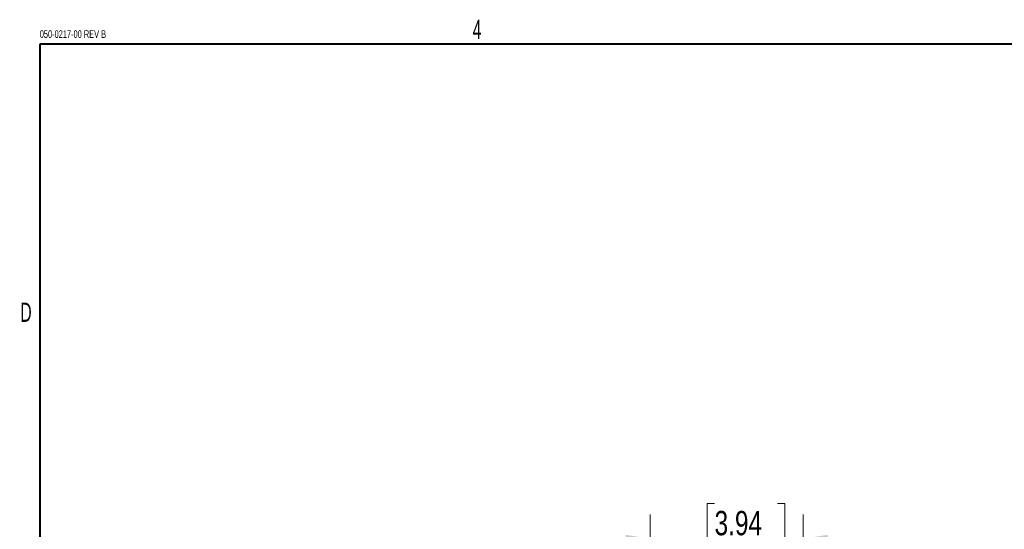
# Model space of a CAD drawing. Header units: millimetres. Extents: x 9 to 550, y 15 to 417.
# Tile 23 of 39: x 10 to 139, y 349 to 416. Entities that reach past the tile are written whole.
import ezdxf

# ---------------------------------------------------------------- set-up
doc = ezdxf.new("R2010")
doc.units = ezdxf.units.MM
doc.styles.add('SLDTEXTSTYLE0', font='TXT', dxfattribs={"width": 0.75})
doc.styles.add('SLDTEXTSTYLE1', font='TXT', dxfattribs={"width": 0.605})
doc.dimstyles.new('SLDDIMSTYLE3', dxfattribs={"dimtxt": 3.175, "dimasz": 3.175, "dimexe": 0, "dimexo": 0.0625, "dimgap": 0.79375, "dimtad": 0, "dimtih": 1, "dimtoh": 1, "dimdec": 1, "dimlfac": 5, "dimrnd": 1e-09, "dimzin": 4, "dimdsep": 46, "dimtxsty": 'SLDTEXTSTYLE0', "dimsah": 1, "dimcen": 0.09, "dimadec": 0, "dimazin": 1, "dimtfac": 1, "dimtdec": 1, "dimtmove": 0, "dimatfit": 0, "dimfxl": 1, "dimfrac": 2, "dimtolj": 1, "dimtzin": 12, "dimarcsym": 0})

# ---------------------------------------------------------------- blocks, each defined once
blk = doc.blocks.new('_D_13')
at = {"color": 7, "linetype": 'Continuous', "lineweight": 0}
for p, q in [((100.73, 352.76), (99.76, 352.76)), ((99.76, 352.76), (99.76, 347.72)), ((108.94, 352.76), (109.9, 352.76)), ((109.9, 352.76), (109.9, 347.72)), ((92.31, 312.15), (92.31, 351.36)), ((112.31, 312.15), (112.31, 351.36)), ((92.31, 348.18), (83.42, 348.18)), ((99.76, 347.72), (100.73, 347.72)), ((109.9, 347.72), (108.94, 347.72)), ((112.31, 348.18), (121.2, 348.18))]:
    blk.add_line(p, q, dxfattribs=at)
for points in [[(92.31, 348.18), (89.13, 348.69), (89.13, 347.67)], [(112.31, 348.18), (115.48, 347.67), (115.48, 348.69)]]:
    blk.add_solid(points, dxfattribs=at)
at = {"color": 7, "linetype": 'Continuous', "lineweight": 0, "char_height": 3.175, "attachment_point": 1, "style": 'SLDTEXTSTYLE0'}
for s, insert in [('3.94', (100.73, 351.81)), ('2X', (93.86, 347.11)), ('100.0', (99.55, 347.06))]:
    blk.add_mtext(s, dxfattribs=dict(at, insert=insert))

msp = doc.modelspace()

# ---------------------------------------------------------------- linework, layer by layer
at = {"color": 7, "linetype": 'Continuous', "lineweight": 40}
for p, q in [((12.7, 19.05), (12.7, 412.75)), ((12.7, 412.75), (546.1, 412.75))]:
    msp.add_line(p, q, dxfattribs=at)

# ---------------------------------------------------------------- texts
at = {"color": 7, "linetype": 'Continuous', "lineweight": 0, "style": 'SLDTEXTSTYLE1'}
for s, insert, char_height, attachment_point in [('4', (69.727, 415.891), 2.5, 2), ('050-0217-00 REV B', (12.642, 414.516), 1, 1), ('D', (10.85, 378.975), 2.5, 2)]:
    msp.add_mtext(s, dxfattribs=dict(at, insert=insert, char_height=char_height, attachment_point=attachment_point))

# ---------------------------------------------------------------- dimensions: what is measured, and where the dimension line sits
at = {"color": 7, "linetype": 'Continuous', "lineweight": 0}
dim = msp.add_linear_dim(base=(112.305, 348.182), p1=(92.305, 310.882), p2=(112.305, 310.882), text='2X<>', dimstyle='SLDDIMSTYLE3', dxfattribs=at)
dim.commit()
dim.dimension.update_dxf_attribs({"geometry": '_D_13', "text_midpoint": (102.368, 348.182), "dimtype": 160})

doc.saveas('drawing.dxf')
